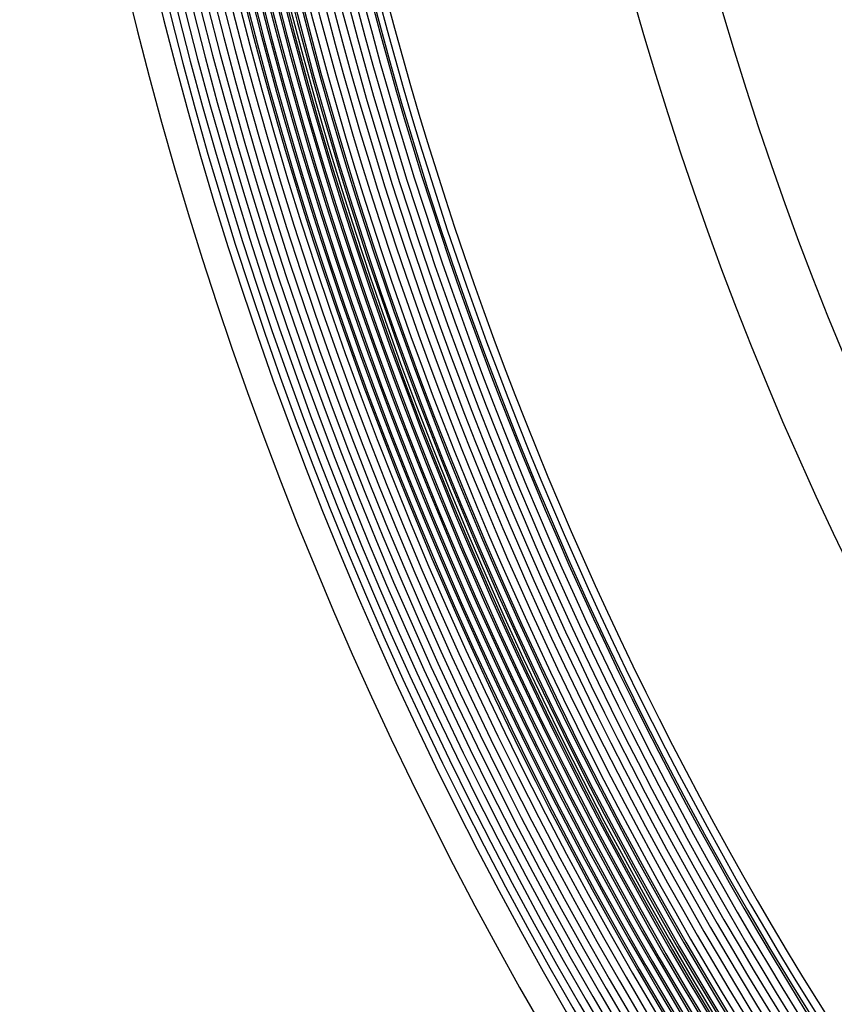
# Model space of a CAD drawing. Header units: millimetres. Extents: x -232 to 232, y -232 to 232.
# Tile 2 of 75: x -190 to -150, y -94 to -46. Entities that reach past the tile are written whole.
import ezdxf

# ---------------------------------------------------------------- set-up
doc = ezdxf.new("R2010")
doc.units = ezdxf.units.MM
doc.layers.add('HIDDEN', color=7, linetype='Continuous')
doc.layers.add('THICK', color=7, linetype='Continuous')

msp = doc.modelspace()

# ---------------------------------------------------------------- linework, layer by layer
at = {"layer": 'HIDDEN'}
for radius, start, end in [(182.5, 180.00002, 0), (188.625, 180.50923, 269.49077), (188.25, 180.50842, 269.49158), (187.875, 180.50756, 269.49244), (187.5, 180.50676, 269.49324), (187.125, 180.5059, 269.4941), (186.75, 180.50499, 269.49501), (186.375, 180.50407, 269.49593), (185.625, 180.50218, 269.49788), (185.25, 180.50115, 269.49885), (184.875, 180.50012, 269.49988), (184.5, 180.49908, 269.50092), (184.125, 180.498, 269.502), (183.75, 180.49685, 269.50315), (183.375, 180.4957, 269.5043), (183, 180.49456, 269.50544), (182.625, 180.4933, 269.5067), (182.25, 180.49209, 269.50791), (181.875, 180.49083, 269.50917), (178.5, 180.64118, 269.35882)]:
    msp.add_arc((0, 0), radius, start, end, dxfattribs=at)
at = {"layer": 'THICK'}
for radius, start, end in [(184.625, 179.99998, 0), (184.25, 179.99998, 0), (183.875, 179.99998, 0), (183.5, 179.99998, 0), (183.125, 179.99998, 0), (182.75, 179.99998, 0), (182.375, 179.99998, 0), (182, 179.99998, 0), (181.625, 179.99998, 0), (181.25, 179.99998, 0), (180.875, 179.99998, 0), (180.5, 179.99998, 0), (180.125, 179.99998, 0), (179.75, 179.99998, 0), (179.375, 179.99998, 0), (179, 179.99998, 0), (178.625, 179.99998, 0), (178.25, 179.99998, 0), (177.875, 179.99998, 0), (186, 180.18407, 269.81593), (190, 180.60313, 269.39687), (166.25, 180.68931, 269.31069), (162.25, 180.70627, 269.29373)]:
    msp.add_arc((0, 0), radius, start, end, dxfattribs=at)

doc.saveas('drawing.dxf')
